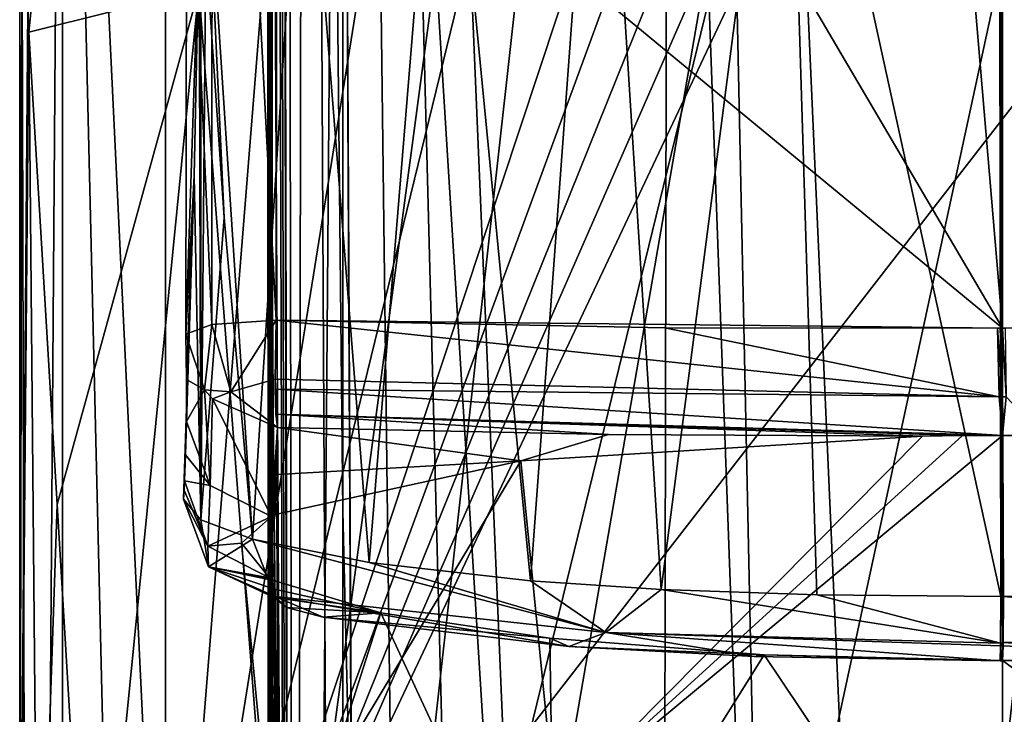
# Model space of a CAD drawing. Header units: metres. Extents: x -28 to 28, y -250 to 28.
# Tile 59 of 92: x -16 to 0, y -59 to -48. Entities that reach past the tile are written whole.
import ezdxf

# ---------------------------------------------------------------- set-up
doc = ezdxf.new("R2010")
doc.units = ezdxf.units.M
doc.layers.add('solid_10661053', color=7, linetype='CONTINUOUS')

msp = doc.modelspace()

# ---------------------------------------------------------------- linework, layer by layer
at = {"layer": 'solid_10661053'}
for points in [[(-10.988726, 0.981228, 238.395401), (-11.407329, 0.926169, 237.979736), (-11.17783, -111.767586, 253.108902)], [(-10.988726, 0.981228, 238.395401), (-11.17783, -111.767586, 253.108902), (-10.405606, -111.737061, 253.340744)], [(-10.405605, -55.371372, 245.920059), (-10.405617, 0.994685, 238.499329), (-10.988726, 0.981228, 238.395401)], [(-10.988726, 0.981228, 238.395401), (-10.405606, -111.737061, 253.340744), (-10.405605, -55.371372, 245.920059)], [(-10.405617, 0.994685, 238.499329), (-7.341619, -116.340446, 253.614395), (-5.436699, -116.723152, 253.516312)], [(-5.208396, 0.93054, 238.0121), (-10.405617, 0.994685, 238.499329), (-5.436699, -116.723152, 253.516312)], [(-10.405617, 0.994685, 238.499329), (-8.951907, -115.259079, 253.632278), (-7.341619, -116.340446, 253.614395)], [(-10.405617, 0.994685, 238.499329), (-10.405605, -55.371372, 245.920059), (-8.951907, -115.259079, 253.632278)], [(-11.407329, 0.926169, 237.979736), (-11.472796, -2.4784, 238.269608), (-11.194175, -111.76947, 253.094559)], [(-11.407329, 0.926169, 237.979736), (-11.194175, -111.76947, 253.094559), (-11.17783, -111.767586, 253.108902)], [(-5.208396, 0.93054, 238.0121), (-5.436699, -116.723152, 253.516312), (-2.718128, -116.725327, 253.381516)], [(-5.208396, 0.93054, 238.0121), (0, -116.726051, 253.336624), (0, 0.909153, 237.849655)], [(-5.208396, 0.93054, 238.0121), (-2.718128, -116.725327, 253.381516), (0, -116.726051, 253.336624)], [(2.718137, -116.725327, 253.381516), (5.208396, 0.93054, 238.0121), (0, 0.909153, 237.849655)], [(0, -116.726051, 253.336624), (2.718137, -116.725327, 253.381516), (0, 0.909153, 237.849655)], [(-11.472796, -2.4784, 238.269608), (-11.519543, -6.827382, 238.55603), (-11.194175, -111.76947, 253.094559)], [(-11.519543, -6.827382, 238.55603), (-11.586149, -40.799065, 239.212585), (-11.583738, -56.988792, 241.482132)], [(-11.519543, -6.827382, 238.55603), (-11.583738, -56.988792, 241.482132), (-11.577348, -79.719475, 244.84079)], [(-11.519543, -6.827382, 238.55603), (-11.577348, -79.719475, 244.84079), (-11.56945, -111.862869, 249.525009)], [(-11.544497, -111.86293, 250.95462), (-11.519543, -6.827382, 238.55603), (-11.56945, -111.862869, 249.525009)], [(-11.544497, -111.86293, 250.95462), (-11.519543, -111.862984, 252.384232), (-11.519543, -6.827382, 238.55603)], [(-11.194175, -111.76947, 253.094559), (-11.519543, -6.827382, 238.55603), (-11.519543, -111.862984, 252.384232)], [(-11.120452, -112.017288, 248.397903), (-11.586149, -40.799065, 239.212585), (-11.586682, -25.588825, 237.179581)], [(-11.274629, -25.711901, 236.244827), (-11.120452, -112.017288, 248.397903), (-11.586682, -25.588825, 237.179581)], [(-11.274629, -25.711901, 236.244827), (-10.442117, -25.782436, 235.707932), (-11.120452, -112.017288, 248.397903)], [(-11.120452, -112.017288, 248.397903), (-10.442117, -25.782436, 235.707932), (-9.997749, -112.082237, 247.917191)], [(-9.997749, -112.082237, 247.917191), (-10.442117, -25.782436, 235.707932), (-10.220277, -70.162033, 241.836533)], [(-5.501489, -27.699286, 235.040771), (-10.220277, -70.162033, 241.836533), (-10.442117, -25.782436, 235.707932)], [(-5.501489, -27.699286, 235.040771), (0, -28.364676, 234.78096), (-10.220277, -70.162033, 241.836533)], [(0, -28.364676, 234.78096), (5.499624, -27.699747, 235.040588), (10.220289, -70.161781, 241.836502)], [(-10.220277, -70.162033, 241.836533), (0, -28.364676, 234.78096), (-0.000002, -72.433426, 241.602844)], [(-0.000002, -72.433426, 241.602844), (0, -28.364676, 234.78096), (10.220289, -70.161781, 241.836502)], [(-15.356737, -47.810997, 162.865616), (-15.370871, -47.417534, 162.838974), (-13.68853, -31.20899, 149.025146)], [(-12.672753, -47.138676, 157.371017), (-15.356737, -47.810997, 162.865616), (-13.68853, -31.20899, 149.025146)], [(-15.324883, -100.424294, 193.745163), (-14.826345, -32.248493, 184.310577), (-15.5, -32.48888, 182.702103)], [(-15.324883, -100.424294, 193.745163), (-14.825765, -100.313934, 194.483612), (-14.826345, -32.248493, 184.310577)], [(-14.826345, -32.248493, 184.310577), (-13.2, -66.196968, 190.065353), (-13.200002, -32.148918, 184.976837)], [(-14.826345, -32.248493, 184.310577), (-13.2, -100.214447, 195.149292), (-13.2, -66.196968, 190.065353)], [(-14.825765, -100.313934, 194.483612), (-13.2, -100.214447, 195.149292), (-14.826345, -32.248493, 184.310577)], [(-10.4718, -32.148918, 184.976837), (-13.200002, -32.148918, 184.976837), (-13.2, -66.196968, 190.065353)], [(-13.2, -100.214447, 195.149292), (13.2, -100.214447, 195.149292), (13.2, -32.148918, 184.976837)], [(-13.2, -66.196968, 190.065353), (-13.2, -100.214447, 195.149292), (13.2, -32.148918, 184.976837)], [(2.309936, -33.32098, 185.151993), (-13.2, -66.196968, 190.065353), (13.2, -32.148918, 184.976837)], [(-7.743606, -32.148918, 184.976837), (-10.4718, -32.148918, 184.976837), (-13.2, -66.196968, 190.065353)], [(-5.061923, -32.892563, 185.087967), (-7.743606, -32.148918, 184.976837), (-13.2, -66.196968, 190.065353)], [(-1.687404, -32.530586, 182.84436), (0.000006, -32.443806, 182.920807), (0, -52.478268, 185.914978)], [(5.334203, -52.475349, 185.631882), (0, -52.478268, 185.914978), (0.000006, -32.443806, 182.920807)], [(11.448932, -42.864647, 183.871536), (11.471336, -52.352657, 185.28833), (0.000006, -32.443806, 182.920807)], [(5.334203, -52.475349, 185.631882), (0.000006, -32.443806, 182.920807), (11.471336, -52.352657, 185.28833)], [(-15.5, -32.48888, 182.702103), (-15.5, -80.325203, 170.071411), (-15.5, -100.554405, 192.874557)], [(-15.324883, -100.424294, 193.745163), (-15.5, -32.48888, 182.702103), (-15.5, -100.554405, 192.874557)], [(-15.5, -32.48888, 182.702103), (-15.5, -63.747223, 167.327499), (-15.5, -80.325203, 170.071411)], [(-15.5, -32.48888, 182.702103), (-15.5, -55.688843, 165.670837), (-15.5, -63.747223, 167.327499)], [(-15.5, -32.48888, 182.702103), (-15.5, -47.216358, 163.826843), (-15.5, -55.688843, 165.670837)], [(-11.443538, -33.013119, 182.39949), (-1.687404, -32.530586, 182.84436), (0, -52.478268, 185.914978)], [(-2.310756, -33.32093, 185.151993), (-5.061923, -32.892563, 185.087967), (-13.2, -66.196968, 190.065353)], [(-11.445106, -43.03587, 183.897324), (-11.443538, -33.013119, 182.39949), (0, -52.478268, 185.914978)], [(-12.468359, -52.419762, 184.826477), (-12.866568, -43.361004, 182.412659), (-12.460012, -33.082996, 181.931931)], [(-12.468359, -52.419762, 184.826477), (-12.460012, -33.082996, 181.931931), (-11.456859, -52.353046, 185.289154)], [(-11.445106, -43.03587, 183.897324), (-11.456859, -52.353046, 185.289154), (-12.460012, -33.082996, 181.931931)], [(-1.155752, -33.404606, 185.16449), (-2.310756, -33.32093, 185.151993), (-13.2, -66.196968, 190.065353)], [(2.309936, -33.32098, 185.151993), (1.155278, -33.404602, 185.16449), (-13.2, -66.196968, 190.065353)], [(1.155278, -33.404602, 185.16449), (0, -33.432476, 185.168655), (-13.2, -66.196968, 190.065353)], [(0, -33.432476, 185.168655), (-1.155752, -33.404606, 185.16449), (-13.2, -66.196968, 190.065353)], [(-11.586149, -40.799065, 239.212585), (-11.56945, -111.862869, 249.525009), (-11.583738, -56.988792, 241.482132)], [(-11.120452, -112.017288, 248.397903), (-11.56945, -111.862869, 249.525009), (-11.586149, -40.799065, 239.212585)], [(-5.386261, -56.600685, 160.033264), (-3.404458, -41.280712, 151.267807), (-6.342131, -41.496914, 152.326218)], [(-5.386261, -56.600685, 160.033264), (-2.927479, -56.685322, 159.545746), (-3.404458, -41.280712, 151.267807)], [(-3.404458, -41.280712, 151.267807), (-0.027632, -56.712765, 159.376038), (-0.053543, -41.240391, 150.985016)], [(-2.927479, -56.685322, 159.545746), (-0.027632, -56.712765, 159.376038), (-3.404458, -41.280712, 151.267807)], [(-0.053543, -41.240391, 150.985016), (-0.006822, -56.712727, 159.376205), (0.013988, -56.712681, 159.376389)], [(3.920921, -56.638191, 159.78009), (-0.053543, -41.240391, 150.985016), (0.013988, -56.712681, 159.376389)], [(-0.053543, -41.240391, 150.985016), (-0.027632, -56.712765, 159.376038), (-0.006822, -56.712727, 159.376205)], [(3.920921, -56.638191, 159.78009), (4.251945, -41.259544, 151.684219), (-0.053543, -41.240391, 150.985016)], [(-7.447555, -56.465992, 160.766373), (-6.342131, -41.496914, 152.326218), (-8.840481, -42.11277, 154.413696)], [(-7.447555, -56.465992, 160.766373), (-5.386261, -56.600685, 160.033264), (-6.342131, -41.496914, 152.326218)], [(-9.987454, -56.174938, 162.25351), (-8.840481, -42.11277, 154.413696), (-11.021379, -43.157902, 157.782639)], [(-9.987454, -56.174938, 162.25351), (-7.447555, -56.465992, 160.766373), (-8.840481, -42.11277, 154.413696)], [(-11.827104, -55.806187, 164.022614), (-11.021379, -43.157902, 157.782639), (-12.553312, -44.762653, 162.693542)], [(-11.827104, -55.806187, 164.022614), (-9.987454, -56.174938, 162.25351), (-11.021379, -43.157902, 157.782639)], [(-11.456859, -52.353046, 185.289154), (-11.445106, -43.03587, 183.897324), (0, -52.478268, 185.914978)], [(-12.866568, -43.361004, 182.412659), (-12.878341, -52.571846, 183.801559), (-12.669431, -46.229904, 164.07666)], [(-12.468359, -52.419762, 184.826477), (-12.878341, -52.571846, 183.801559), (-12.866568, -43.361004, 182.412659)], [(-12.565738, -46.496994, 163.13327), (-12.274981, -50.731922, 163.299774), (-12.553312, -44.762653, 162.693542)], [(-12.274981, -50.731922, 163.299774), (-11.827104, -55.806187, 164.022614), (-12.553312, -44.762653, 162.693542)], [(-12.878341, -52.571846, 183.801559), (-12.746262, -50.077045, 165.320953), (-12.669431, -46.229904, 164.07666)], [(-12.644812, -55.50042, 165.496185), (-12.669431, -46.229904, 164.07666), (-12.746262, -50.077045, 165.320953)], [(-12.644812, -55.50042, 165.496185), (-12.641715, -46.363869, 163.60228), (-12.669431, -46.229904, 164.07666)], [(-12.644812, -55.50042, 165.496185), (-12.565738, -46.496994, 163.13327), (-12.641715, -46.363869, 163.60228)], [(-12.644812, -55.50042, 165.496185), (-12.274981, -50.731922, 163.299774), (-12.565738, -46.496994, 163.13327)], [(-7.806083, -64.920677, 160.134216), (-8.937767, -46.796612, 153.918274), (-4.653167, -46.690189, 152.193146)], [(-3.982836, -65.09594, 158.961548), (-7.806083, -64.920677, 160.134216), (-4.653167, -46.690189, 152.193146)], [(-3.982836, -65.09594, 158.961548), (-4.653167, -46.690189, 152.193146), (0, -46.684414, 151.717712)], [(-3.982836, -65.09594, 158.961548), (0, -46.684414, 151.717712), (0, -65.155151, 158.565353)], [(0, -65.155151, 158.565353), (0, -46.684414, 151.717712), (4.649875, -46.690662, 152.191437)], [(3.982817, -65.09594, 158.961548), (0, -65.155151, 158.565353), (4.649875, -46.690662, 152.191437)], [(-11.31665, -64.636398, 162.036407), (-12.672753, -47.138676, 157.371017), (-8.937767, -46.796612, 153.918274)], [(-7.806083, -64.920677, 160.134216), (-11.31665, -64.636398, 162.036407), (-8.937767, -46.796612, 153.918274)], [(-14.909182, -55.257511, 163.432297), (-15.356737, -47.810997, 162.865616), (-12.672753, -47.138676, 157.371017)], [(-14.373934, -64.254463, 164.591965), (-14.909182, -55.257511, 163.432297), (-12.672753, -47.138676, 157.371017)], [(-11.31665, -64.636398, 162.036407), (-14.373934, -64.254463, 164.591965), (-12.672753, -47.138676, 157.371017)], [(-15.467587, -47.317768, 163.328873), (-15.5, -55.688843, 165.670837), (-15.5, -47.216358, 163.826843)], [(-15.467587, -47.317768, 163.328873), (-15.370871, -47.417534, 162.838974), (-15.5, -63.747223, 167.327499)], [(-15.467587, -47.317768, 163.328873), (-15.5, -63.747223, 167.327499), (-15.5, -55.688843, 165.670837)], [(-15.5, -63.747223, 167.327499), (-15.370871, -47.417534, 162.838974), (-15.356737, -47.810997, 162.865616)], [(-15.207811, -64.020828, 165.851944), (-15.5, -63.747223, 167.327499), (-15.356737, -47.810997, 162.865616)], [(-15.207811, -64.020828, 165.851944), (-15.356737, -47.810997, 162.865616), (-14.909182, -55.257511, 163.432297)], [(-12.908058, -55.032307, 168.342316), (-12.916949, -55.178173, 167.163605), (-12.746262, -50.077045, 165.320953)], [(-12.644812, -55.50042, 165.496185), (-12.746262, -50.077045, 165.320953), (-12.916949, -55.178173, 167.163605)], [(-12.900313, -54.887199, 169.47374), (-12.908058, -55.032307, 168.342316), (-12.746262, -50.077045, 165.320953)], [(-12.883594, -54.478058, 172.699402), (-12.900313, -54.887199, 169.47374), (-12.746262, -50.077045, 165.320953)], [(-12.871977, -53.950054, 175.908401), (-12.883594, -54.478058, 172.699402), (-12.746262, -50.077045, 165.320953)], [(-12.878341, -52.571846, 183.801559), (-12.869242, -53.288319, 179.834091), (-12.746262, -50.077045, 165.320953)], [(-12.869242, -53.288319, 179.834091), (-12.871977, -53.950054, 175.908401), (-12.746262, -50.077045, 165.320953)], [(-12.644812, -55.50042, 165.496185), (-11.827104, -55.806187, 164.022614), (-12.274981, -50.731922, 163.299774)], [(-12.583383, -53.453205, 183.968018), (-12.878341, -52.571846, 183.801559), (-12.468359, -52.419762, 184.826477)], [(-12.169222, -53.484165, 184.700394), (-12.583383, -53.453205, 183.968018), (-12.468359, -52.419762, 184.826477)], [(-12.169222, -53.484165, 184.700394), (-12.468359, -52.419762, 184.826477), (-11.456859, -52.353046, 185.289154)], [(-11.472772, -53.280674, 185.127655), (-12.169222, -53.484165, 184.700394), (-11.456859, -52.353046, 185.289154)], [(-11.472772, -53.280674, 185.127655), (-11.456859, -52.353046, 185.289154), (-0.054112, -53.561184, 185.656769)], [(-5.328769, -52.47541, 185.632172), (-11.456859, -52.353046, 185.289154), (0, -52.478268, 185.914978)], [(-0.054112, -53.561184, 185.656769), (-11.456859, -52.353046, 185.289154), (-5.328769, -52.47541, 185.632172)], [(-0.039252, -52.478691, 185.912949), (-5.328769, -52.47541, 185.632172), (0, -52.478268, 185.914978)], [(-0.039252, -52.478691, 185.912949), (-0.078504, -52.479107, 185.910934), (-5.328769, -52.47541, 185.632172)], [(-0.054112, -53.561184, 185.656769), (-5.328769, -52.47541, 185.632172), (-0.078504, -52.479107, 185.910934)], [(0, -53.56028, 185.65979), (-0.078504, -52.479107, 185.910934), (-0.039252, -52.478691, 185.912949)], [(-0.054112, -53.561184, 185.656769), (-0.078504, -52.479107, 185.910934), (0, -53.56028, 185.65979)], [(0, -53.56028, 185.65979), (-0.039252, -52.478691, 185.912949), (0, -52.478268, 185.914978)], [(0.039258, -52.478691, 185.912949), (0, -52.478268, 185.914978), (5.334203, -52.475349, 185.631882)], [(0.054114, -53.561138, 185.656799), (0, -52.478268, 185.914978), (0.039258, -52.478691, 185.912949)], [(0.054114, -53.561138, 185.656799), (0, -53.56028, 185.65979), (0, -52.478268, 185.914978)], [(-12.583383, -53.453205, 183.968018), (-12.869242, -53.288319, 179.834091), (-12.878341, -52.571846, 183.801559)], [(-12.583383, -53.453205, 183.968018), (-12.871977, -53.950054, 175.908401), (-12.869242, -53.288319, 179.834091)], [(-11.472772, -53.280674, 185.127655), (-11.433991, -54.047764, 184.083847), (-12.169222, -53.484165, 184.700394)], [(-11.45855, -53.836411, 184.614548), (-11.433991, -54.047764, 184.083847), (-11.472772, -53.280674, 185.127655)], [(-11.471438, -53.441692, 185.028015), (-11.472772, -53.280674, 185.127655), (-0.054112, -53.561184, 185.656769)], [(-11.471438, -53.441692, 185.028015), (-11.45855, -53.836411, 184.614548), (-11.472772, -53.280674, 185.127655)], [(-12.583383, -53.453205, 183.968018), (-12.496275, -54.957634, 176.073135), (-12.871977, -53.950054, 175.908401)], [(-12.583383, -53.453205, 183.968018), (-12.460893, -53.595707, 183.995193), (-12.496275, -54.957634, 176.073135)], [(-12.169222, -53.484165, 184.700394), (-12.460893, -53.595707, 183.995193), (-12.583383, -53.453205, 183.968018)], [(-12.169222, -53.484165, 184.700394), (-11.433991, -54.047764, 184.083847), (-12.460893, -53.595707, 183.995193)], [(-11.471438, -53.441692, 185.028015), (-0.054112, -53.561184, 185.656769), (0, -54.170284, 184.72908)], [(-11.471438, -53.441692, 185.028015), (0, -54.170284, 184.72908), (-11.45855, -53.836411, 184.614548)], [(-0.054112, -53.561184, 185.656769), (0, -53.56028, 185.65979), (0, -54.170284, 184.72908)], [(0.054114, -53.561138, 185.656799), (0, -54.170284, 184.72908), (0, -53.56028, 185.65979)], [(0.054114, -53.561138, 185.656799), (0.633637, -54.172672, 184.712509), (0, -54.170284, 184.72908)], [(-12.460893, -53.595707, 183.995193), (-11.529325, -55.449894, 176.151855), (-12.496275, -54.957634, 176.073135)], [(-12.460893, -53.595707, 183.995193), (-11.433991, -54.047764, 184.083847), (-11.529325, -55.449894, 176.151855)], [(-11.45855, -53.836411, 184.614548), (0, -54.170284, 184.72908), (-0.633637, -54.172672, 184.712509)], [(-11.45855, -53.836411, 184.614548), (-0.633637, -54.172672, 184.712509), (-1.265498, -54.180176, 184.662903)], [(-11.45855, -53.836411, 184.614548), (-1.265498, -54.180176, 184.662903), (-6.212754, -54.15646, 184.389847)], [(-11.45855, -53.836411, 184.614548), (-6.212754, -54.15646, 184.389847), (-11.433991, -54.047764, 184.083847)], [(-12.496275, -54.957634, 176.073135), (-12.883594, -54.478058, 172.699402), (-12.871977, -53.950054, 175.908401)], [(-11.433991, -54.047764, 184.083847), (-11.488227, -55.430969, 176.289795), (-11.529325, -55.449894, 176.151855)], [(-11.435462, -54.784206, 180.066147), (-11.488227, -55.430969, 176.289795), (-11.433991, -54.047764, 184.083847)], [(-11.435462, -54.784206, 180.066147), (-11.433991, -54.047764, 184.083847), (-7.599302, -54.571274, 182.04599)], [(-11.433991, -54.047764, 184.083847), (-6.212754, -54.15646, 184.389847), (-7.599302, -54.571274, 182.04599)], [(-6.212754, -54.15646, 184.389847), (-1.265498, -54.180176, 184.662903), (-7.599302, -54.571274, 182.04599)], [(-7.599302, -54.571274, 182.04599), (-1.265498, -54.180176, 184.662903), (-7.053373, -60.026363, 183.287064)], [(-7.053373, -60.026363, 183.287064), (0, -54.170284, 184.72908), (0, -59.687622, 185.55365)], [(-0.633637, -54.172672, 184.712509), (0, -54.170284, 184.72908), (-7.053373, -60.026363, 183.287064)], [(-1.265498, -54.180176, 184.662903), (-0.633637, -54.172672, 184.712509), (-7.053373, -60.026363, 183.287064)], [(0, -59.687622, 185.55365), (0, -54.170284, 184.72908), (0.633637, -54.172672, 184.712509)], [(0, -59.687622, 185.55365), (0.633637, -54.172672, 184.712509), (1.265497, -54.180176, 184.662903)], [(7.053373, -60.026363, 183.287064), (0, -59.687622, 185.55365), (1.265497, -54.180176, 184.662903)], [(-12.496275, -54.957634, 176.073135), (-12.900313, -54.887199, 169.47374), (-12.883594, -54.478058, 172.699402)], [(-11.446541, -55.411541, 176.42363), (-7.599302, -54.571274, 182.04599), (-11.412674, -60.913223, 177.352936)], [(-11.435462, -54.784206, 180.066147), (-7.599302, -54.571274, 182.04599), (-11.446541, -55.411541, 176.42363)], [(-7.599302, -54.571274, 182.04599), (-7.053373, -60.026363, 183.287064), (-11.412674, -60.913223, 177.352936)], [(-11.435462, -54.784206, 180.066147), (-11.446541, -55.411541, 176.42363), (-11.488227, -55.430969, 176.289795)], [(-12.533392, -55.914391, 169.609619), (-12.908058, -55.032307, 168.342316), (-12.900313, -54.887199, 169.47374)], [(-12.496275, -54.957634, 176.073135), (-12.533392, -55.914391, 169.609619), (-12.900313, -54.887199, 169.47374)], [(-12.496275, -54.957634, 176.073135), (-11.529325, -55.449894, 176.151855), (-12.533392, -55.914391, 169.609619)], [(-12.533392, -55.914391, 169.609619), (-12.916949, -55.178173, 167.163605), (-12.908058, -55.032307, 168.342316)], [(-15.207811, -64.020828, 165.851944), (-14.909182, -55.257511, 163.432297), (-14.373934, -64.254463, 164.591965)], [(-12.524631, -56.244671, 167.294571), (-12.644812, -55.50042, 165.496185), (-12.916949, -55.178173, 167.163605)], [(-12.533392, -55.914391, 169.609619), (-12.524631, -56.244671, 167.294571), (-12.916949, -55.178173, 167.163605)], [(-11.488227, -55.430969, 176.289795), (-11.446541, -55.411541, 176.42363), (-11.412674, -62.009441, 170.017975)], [(-11.446541, -55.411541, 176.42363), (-11.412674, -60.913223, 177.352936), (-11.412674, -62.009441, 170.017975)], [(-10.405605, -55.371372, 245.920059), (-10.405606, -111.737061, 253.340744), (-8.951907, -115.259079, 253.632278)], [(-12.524631, -56.244671, 167.294571), (-11.827104, -55.806187, 164.022614), (-12.644812, -55.50042, 165.496185)], [(-12.533392, -55.914391, 169.609619), (-11.529325, -55.449894, 176.151855), (-11.999871, -55.87022, 172.906158)], [(-11.999871, -55.87022, 172.906158), (-11.529325, -55.449894, 176.151855), (-11.412674, -62.009441, 170.017975)], [(-11.529325, -55.449894, 176.151855), (-11.488227, -55.430969, 176.289795), (-11.412674, -62.009441, 170.017975)], [(-12.533392, -55.914391, 169.609619), (-11.999871, -55.87022, 172.906158), (-11.55853, -56.418461, 169.671021)], [(-12.524631, -56.244671, 167.294571), (-11.473858, -56.708294, 164.439285), (-11.827104, -55.806187, 164.022614)], [(-11.55853, -56.418461, 169.671021), (-11.999871, -55.87022, 172.906158), (-11.412674, -62.009441, 170.017975)], [(-6.258492, -57.276672, 160.871201), (-9.987454, -56.174938, 162.25351), (-11.827104, -55.806187, 164.022614)], [(-6.258492, -57.276672, 160.871201), (-11.827104, -55.806187, 164.022614), (-11.473858, -56.708294, 164.439285)], [(-12.533392, -55.914391, 169.609619), (-11.55853, -56.418461, 169.671021), (-12.524631, -56.244671, 167.294571)], [(-6.258492, -57.276672, 160.871201), (-7.447555, -56.465992, 160.766373), (-9.987454, -56.174938, 162.25351)], [(-12.524631, -56.244671, 167.294571), (-11.55853, -56.418461, 169.671021), (-11.518659, -56.440758, 169.533157)], [(-12.524631, -56.244671, 167.294571), (-11.518659, -56.440758, 169.533157), (-11.478161, -56.461369, 169.399078)], [(-11.483363, -56.596367, 168.372955), (-12.524631, -56.244671, 167.294571), (-11.478161, -56.461369, 169.399078)], [(-12.524631, -56.244671, 167.294571), (-11.488906, -56.72739, 167.346924), (-11.473858, -56.708294, 164.439285)], [(-11.483363, -56.596367, 168.372955), (-11.488906, -56.72739, 167.346924), (-12.524631, -56.244671, 167.294571)], [(-11.518659, -56.440758, 169.533157), (-11.55853, -56.418461, 169.671021), (-11.412674, -62.009441, 170.017975)], [(-11.478161, -56.461369, 169.399078), (-11.518659, -56.440758, 169.533157), (-11.412674, -62.009441, 170.017975)], [(-11.483363, -56.596367, 168.372955), (-11.478161, -56.461369, 169.399078), (-9.803394, -56.966915, 166.016388)], [(-9.803394, -56.966915, 166.016388), (-11.478161, -56.461369, 169.399078), (-11.412674, -62.009441, 170.017975)], [(-6.258492, -57.276672, 160.871201), (-5.386261, -56.600685, 160.033264), (-7.447555, -56.465992, 160.766373)], [(-11.483363, -56.596367, 168.372955), (-9.803394, -56.966915, 166.016388), (-11.488906, -56.72739, 167.346924)], [(-6.258492, -57.276672, 160.871201), (-0.031411, -57.448395, 159.9216), (-5.386261, -56.600685, 160.033264)], [(-0.031411, -57.448395, 159.9216), (-2.927479, -56.685322, 159.545746), (-5.386261, -56.600685, 160.033264)], [(6.347172, -57.235741, 161.103226), (3.920921, -56.638191, 159.78009), (0.013988, -56.712681, 159.376389)], [(-11.291863, -56.885105, 166.149139), (-11.473858, -56.708294, 164.439285), (-11.488906, -56.72739, 167.346924)], [(-11.291863, -56.885105, 166.149139), (-11.488906, -56.72739, 167.346924), (-9.803394, -56.966915, 166.016388)], [(-6.841633, -57.497391, 162.195221), (-11.473858, -56.708294, 164.439285), (-10.71341, -57.037342, 165.091705)], [(-11.291863, -56.885105, 166.149139), (-10.71341, -57.037342, 165.091705), (-11.473858, -56.708294, 164.439285)], [(-6.841633, -57.497391, 162.195221), (-6.258492, -57.276672, 160.871201), (-11.473858, -56.708294, 164.439285)], [(-0.031411, -57.448395, 159.9216), (-0.027632, -56.712765, 159.376038), (-2.927479, -56.685322, 159.545746)], [(-0.031411, -57.448395, 159.9216), (0.009621, -57.435154, 159.903824), (-0.027632, -56.712765, 159.376038)], [(-0.006822, -56.712727, 159.376205), (-0.027632, -56.712765, 159.376038), (0.009621, -57.435154, 159.903824)], [(0.009621, -57.435154, 159.903824), (0.013988, -56.712681, 159.376389), (-0.006822, -56.712727, 159.376205)], [(6.347172, -57.235741, 161.103226), (0.013988, -56.712681, 159.376389), (0.009621, -57.435154, 159.903824)], [(-9.803394, -56.966915, 166.016388), (-11.412674, -62.009441, 170.017975), (-7.053373, -62.896301, 164.083862)], [(-11.291863, -56.885105, 166.149139), (-9.803394, -56.966915, 166.016388), (-10.71341, -57.037342, 165.091705)], [(-10.71341, -57.037342, 165.091705), (-9.803394, -56.966915, 166.016388), (-7.14132, -57.369434, 163.32309)], [(-7.14132, -57.369434, 163.32309), (-9.803394, -56.966915, 166.016388), (-7.053373, -62.896301, 164.083862)], [(-11.583738, -56.988792, 241.482132), (-11.56945, -111.862869, 249.525009), (-11.577348, -79.719475, 244.84079)], [(-6.841633, -57.497391, 162.195221), (-10.71341, -57.037342, 165.091705), (-7.14132, -57.369434, 163.32309)], [(-6.841633, -57.497391, 162.195221), (-3.916623, -57.655956, 161.285629), (-6.258492, -57.276672, 160.871201)], [(-6.258492, -57.276672, 160.871201), (-0.039089, -57.722797, 160.93985), (-0.031854, -57.489746, 159.9823)], [(-3.916623, -57.655956, 161.285629), (-0.039089, -57.722797, 160.93985), (-6.258492, -57.276672, 160.871201)], [(-6.258492, -57.276672, 160.871201), (-0.031854, -57.489746, 159.9823), (-0.031411, -57.448395, 159.9216)], [(3.608596, -57.658394, 161.311188), (6.347172, -57.235741, 161.103226), (0.009621, -57.435154, 159.903824)], [(-3.760027, -57.628391, 161.590347), (-7.14132, -57.369434, 163.32309), (-7.053373, -62.896301, 164.083862)], [(-6.841633, -57.497391, 162.195221), (-7.14132, -57.369434, 163.32309), (-3.760027, -57.628391, 161.590347)], [(-0.031411, -57.448395, 159.9216), (-0.031854, -57.489746, 159.9823), (0.008919, -57.4897, 159.982635)], [(-0.031411, -57.448395, 159.9216), (0.008919, -57.4897, 159.982635), (0.009621, -57.435154, 159.903824)], [(3.608596, -57.658394, 161.311188), (0.009621, -57.435154, 159.903824), (0.008919, -57.4897, 159.982635)], [(-6.841633, -57.497391, 162.195221), (-3.760027, -57.628391, 161.590347), (-3.916623, -57.655956, 161.285629)], [(-0.039089, -57.722797, 160.93985), (-0.019544, -57.722782, 160.940018), (0.008919, -57.4897, 159.982635)], [(-0.031854, -57.489746, 159.9823), (-0.039089, -57.722797, 160.93985), (0.008919, -57.4897, 159.982635)], [(-0.019544, -57.722782, 160.940018), (0, -57.722767, 160.940186), (0.008919, -57.4897, 159.982635)], [(3.608596, -57.658394, 161.311188), (0.008919, -57.4897, 159.982635), (0, -57.722767, 160.940186)], [(-3.760027, -57.628391, 161.590347), (-7.053373, -62.896301, 164.083862), (0, -63.235046, 161.817261)], [(-3.916623, -57.655956, 161.285629), (-3.760027, -57.628391, 161.590347), (-0.039089, -57.722797, 160.93985)], [(-3.760027, -57.628391, 161.590347), (0, -63.235046, 161.817261), (0, -57.717712, 160.992691)], [(-0.039089, -57.722797, 160.93985), (-3.760027, -57.628391, 161.590347), (0, -57.717712, 160.992691)], [(-0.039089, -57.722797, 160.93985), (0, -57.717712, 160.992691), (-0.019544, -57.722782, 160.940018)], [(-0.019544, -57.722782, 160.940018), (0, -57.717712, 160.992691), (0, -57.722767, 160.940186)], [(3.912772, -57.620773, 161.641327), (0, -57.717712, 160.992691), (7.053373, -62.896301, 164.083862)], [(0, -57.722767, 160.940186), (0, -57.717712, 160.992691), (3.912772, -57.620773, 161.641327)], [(3.608596, -57.658394, 161.311188), (0, -57.722767, 160.940186), (3.912772, -57.620773, 161.641327)], [(0, -57.717712, 160.992691), (0, -63.235046, 161.817261), (7.053373, -62.896301, 164.083862)]]:
    msp.add_3dface(points, dxfattribs=at)

doc.saveas('drawing.dxf')
